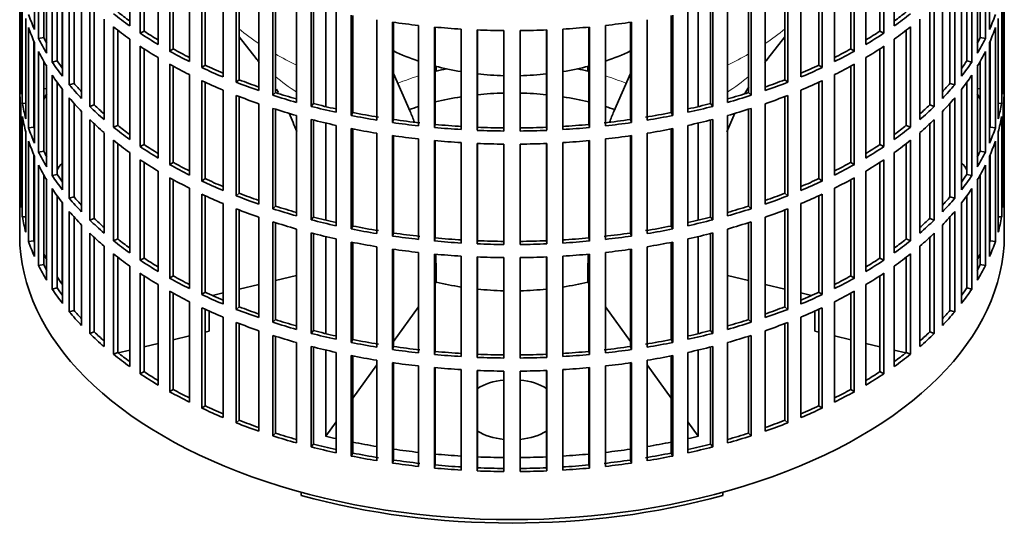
# Model space of a CAD drawing. Header units: millimetres. Extents: x 160 to 768, y -1620 to 1578.
# Tile 2 of 19: x 578 to 762, y -1605 to -1510. Entities that reach past the tile are written whole.
import ezdxf

# ---------------------------------------------------------------- set-up
doc = ezdxf.new("R2010")
doc.units = ezdxf.units.MM
for name, color, linetype in [('M5X8_UNI7687', 7, 'Continuous'), ('VSI134_FILTRO_A', 7, 'Continuous'), ('VSI134_GIUNTO_8×', 7, 'Continuous'), ('VSI134_SUPPORTO_', 7, 'Continuous')]:
    doc.layers.add(name, color=color, linetype=linetype)

# ---------------------------------------------------------------- blocks, each defined once
blk = doc.blocks.new('SE4')
at = {"layer": 'M5X8_UNI7687', "color": 7, "linetype": 'Continuous', "lineweight": 35}
for p, q in [((582.89, -1522.54), (582.34, -1522.44)), ((757.36, -1522.44), (756.81, -1522.54))]:
    blk.add_line(p, q, dxfattribs=at)
blk.add_arc((589.22, -1528.93), 10, 149.5344, 150.749, dxfattribs=at)
blk.add_ellipse((581.05, -1527.21), major_axis=(1.01, 4.83), ratio=0.279258, start_param=0.911533, end_param=0.977038, dxfattribs=at)
at = {"layer": 'VSI134_FILTRO_A', "color": 7, "linetype": 'Continuous', "lineweight": 35}
for p, q in [((577.85, -1385.84), (577.85, -1549.95)), ((761.85, -1549.95), (761.85, -1385.84)), ((598.41, -1491.97), (598.41, -1510.75)), ((741.29, -1491.97), (741.29, -1510.75)), ((580.6, -1492.64), (580.6, -1511.42)), ((600.36, -1493.31), (600.36, -1512.09)), ((601.09, -1493.8), (601.09, -1511.7)), ((738.61, -1493.8), (738.61, -1511.7)), ((739.34, -1493.31), (739.34, -1512.09)), ((759.09, -1492.64), (759.09, -1511.42)), ((581.39, -1494.33), (581.39, -1513.1)), ((603.73, -1495.44), (603.73, -1514.22)), ((735.97, -1495.44), (735.97, -1514.22)), ((758.31, -1494.33), (758.31, -1513.1)), ((582.34, -1496.13), (582.34, -1512.93)), ((582.89, -1497.08), (582.89, -1515.86)), ((605.88, -1496.68), (605.88, -1515.46)), ((606.55, -1497.05), (606.55, -1515.03)), ((733.15, -1497.05), (733.15, -1515.03)), ((733.82, -1496.68), (733.82, -1515.46)), ((756.81, -1497.08), (756.81, -1515.86)), ((757.36, -1496.13), (757.36, -1512.93)), ((583.93, -1498.72), (583.93, -1517.5)), ((609.56, -1498.63), (609.56, -1517.41)), ((730.14, -1498.63), (730.14, -1517.41)), ((755.77, -1498.72), (755.77, -1517.5)), ((584.85, -1500.06), (584.85, -1517.28)), ((585.84, -1501.39), (585.84, -1520.17)), ((611.88, -1499.75), (611.88, -1518.53)), ((612.49, -1500.04), (612.49, -1518.07)), ((727.21, -1500.04), (727.21, -1518.07)), ((727.82, -1499.75), (727.82, -1518.53)), ((753.86, -1501.39), (753.86, -1520.17)), ((754.85, -1500.06), (754.85, -1517.28)), ((577.86, -1501.84), (577.86, -1520.62)), ((587.12, -1502.97), (587.12, -1521.75)), ((615.85, -1501.51), (615.85, -1520.29)), ((618.33, -1502.51), (618.33, -1521.29)), ((618.87, -1502.72), (618.87, -1520.8)), ((720.83, -1502.72), (720.83, -1520.8)), ((721.37, -1502.51), (721.37, -1521.29)), ((723.85, -1501.51), (723.85, -1520.29)), ((752.58, -1502.97), (752.58, -1521.75)), ((761.84, -1501.84), (761.84, -1520.62)), ((578.08, -1504.72), (578.08, -1523.5)), ((588.01, -1504), (588.01, -1521.49)), ((622.55, -1504.06), (622.55, -1522.84)), ((625.17, -1504.94), (625.17, -1523.72)), ((625.63, -1505.08), (625.63, -1523.2)), ((714.07, -1505.08), (714.07, -1523.2)), ((714.53, -1504.94), (714.53, -1523.72)), ((717.15, -1504.06), (717.15, -1522.84)), ((751.69, -1504), (751.69, -1521.49)), ((761.62, -1504.72), (761.62, -1523.5)), ((578.34, -1506.46), (578.34, -1525.24)), ((589.43, -1505.53), (589.43, -1524.31)), ((629.6, -1506.27), (629.6, -1525.05)), ((710.1, -1506.27), (710.1, -1525.05)), ((750.27, -1505.53), (750.27, -1524.31)), ((761.36, -1506.46), (761.36, -1525.24)), ((590.94, -1507.05), (590.94, -1525.83)), ((591.79, -1507.84), (591.79, -1525.52)), ((632.35, -1507.01), (632.35, -1525.79)), ((632.73, -1507.11), (632.73, -1525.25)), ((636.97, -1508.11), (636.97, -1526.89)), ((639.81, -1508.71), (639.81, -1527.49)), ((640.11, -1508.77), (640.11, -1526.94)), ((699.59, -1508.77), (699.59, -1526.94)), ((699.89, -1508.71), (699.89, -1527.49)), ((702.73, -1508.11), (702.73, -1526.89)), ((706.97, -1507.11), (706.97, -1525.25)), ((707.35, -1507.01), (707.35, -1525.79)), ((747.91, -1507.84), (747.91, -1525.52)), ((748.76, -1507.05), (748.76, -1525.83)), ((579, -1509.33), (579, -1528.11)), ((593.63, -1509.48), (593.63, -1528.26)), ((644.58, -1509.58), (644.58, -1528.36)), ((647.5, -1510.03), (647.5, -1528.81)), ((647.72, -1510.06), (647.72, -1528.25)), ((691.98, -1510.06), (691.98, -1528.25)), ((692.2, -1510.03), (692.2, -1528.81)), ((695.12, -1509.58), (695.12, -1528.36)), ((746.07, -1509.48), (746.07, -1528.26)), ((760.7, -1509.33), (760.7, -1528.11)), ((579.52, -1511.05), (579.52, -1529.83)), ((595.37, -1510.91), (595.37, -1529.69)), ((596.16, -1511.54), (596.16, -1529.34)), ((601.09, -1511.7), (600.36, -1512.09)), ((652.39, -1510.66), (652.39, -1529.44)), ((655.37, -1510.96), (655.37, -1529.74)), ((655.5, -1510.97), (655.5, -1529.17)), ((660.32, -1511.34), (660.32, -1530.12)), ((663.34, -1511.49), (663.34, -1530.27)), ((663.38, -1511.49), (663.38, -1529.69)), ((668.34, -1511.62), (668.34, -1530.4)), ((671.36, -1511.62), (671.36, -1530.4)), ((676.32, -1511.49), (676.32, -1529.69)), ((676.36, -1511.49), (676.36, -1530.27)), ((679.38, -1511.34), (679.38, -1530.12)), ((684.2, -1510.97), (684.2, -1529.17)), ((684.33, -1510.96), (684.33, -1529.74)), ((687.31, -1510.66), (687.31, -1529.44)), ((738.61, -1511.7), (739.34, -1512.09)), ((743.54, -1511.54), (743.54, -1529.34)), ((744.33, -1510.91), (744.33, -1529.69)), ((760.18, -1511.05), (760.18, -1529.83)), ((580.5, -1513.62), (580.5, -1529.7)), ((580.6, -1513.87), (580.6, -1532.65)), ((582.34, -1512.93), (581.39, -1513.1)), ((598.41, -1513.2), (598.41, -1531.98)), ((741.29, -1513.2), (741.29, -1531.98)), ((757.36, -1512.93), (758.31, -1513.1)), ((759.09, -1513.87), (759.09, -1532.65)), ((759.2, -1513.62), (759.2, -1529.7)), ((581.39, -1515.55), (581.39, -1534.33)), ((600.36, -1514.54), (600.36, -1533.32)), ((601.09, -1515.03), (601.09, -1532.93)), ((606.55, -1515.03), (605.88, -1515.46)), ((733.15, -1515.03), (733.82, -1515.46)), ((738.61, -1515.03), (738.61, -1532.93)), ((739.34, -1514.54), (739.34, -1533.32)), ((758.31, -1515.55), (758.31, -1534.33)), ((582.34, -1517.36), (582.34, -1534.16)), ((584.85, -1517.28), (583.93, -1517.5)), ((603.73, -1516.67), (603.73, -1535.45)), ((605.88, -1517.91), (605.88, -1536.69)), ((733.82, -1517.91), (733.82, -1536.69)), ((735.97, -1516.67), (735.97, -1535.45)), ((754.85, -1517.28), (755.77, -1517.5)), ((757.36, -1517.36), (757.36, -1534.16)), ((582.89, -1518.31), (582.89, -1537.09)), ((606.55, -1518.28), (606.55, -1536.26)), ((612.49, -1518.07), (611.88, -1518.53)), ((727.21, -1518.07), (727.82, -1518.53)), ((733.15, -1518.28), (733.15, -1536.26)), ((756.81, -1518.31), (756.81, -1537.09)), ((578.08, -1520.61), (577.86, -1520.62)), ((583.93, -1519.95), (583.93, -1538.73)), ((584.85, -1521.29), (584.85, -1538.51)), ((588.01, -1521.49), (587.12, -1521.75)), ((609.56, -1519.86), (609.56, -1538.64)), ((611.88, -1520.98), (611.88, -1539.76)), ((612.49, -1521.26), (612.49, -1539.3)), ((618.87, -1520.8), (618.33, -1521.29)), ((720.83, -1520.8), (721.37, -1521.29)), ((727.21, -1521.26), (727.21, -1539.3)), ((727.82, -1520.98), (727.82, -1539.76)), ((730.14, -1519.86), (730.14, -1538.64)), ((751.69, -1521.49), (752.58, -1521.75)), ((754.85, -1521.29), (754.85, -1538.51)), ((755.77, -1519.95), (755.77, -1538.73)), ((761.62, -1520.61), (761.84, -1520.62)), ((577.86, -1523.07), (577.86, -1541.85)), ((585.84, -1522.62), (585.84, -1541.4)), ((615.85, -1522.74), (615.85, -1541.52)), ((625.63, -1523.2), (625.17, -1523.72)), ((714.07, -1523.2), (714.53, -1523.72)), ((723.85, -1522.74), (723.85, -1541.52)), ((753.86, -1522.62), (753.86, -1541.4)), ((761.84, -1523.07), (761.84, -1541.85)), ((579, -1525.19), (578.34, -1525.24)), ((587.12, -1524.2), (587.12, -1542.98)), ((588.01, -1525.23), (588.01, -1542.71)), ((618.33, -1523.74), (618.33, -1542.52)), ((618.87, -1523.95), (618.87, -1542.03)), ((622.55, -1525.29), (622.55, -1544.07)), ((632.73, -1525.25), (632.35, -1525.79)), ((706.97, -1525.25), (707.35, -1525.79)), ((717.15, -1525.29), (717.15, -1544.07)), ((720.83, -1523.95), (720.83, -1542.03)), ((721.37, -1523.74), (721.37, -1542.52)), ((751.69, -1525.23), (751.69, -1542.71)), ((752.58, -1524.2), (752.58, -1542.98)), ((760.7, -1525.19), (761.36, -1525.24)), ((578.08, -1525.95), (578.08, -1544.73)), ((589.43, -1526.76), (589.43, -1545.54)), ((591.79, -1525.52), (590.94, -1525.83)), ((625.17, -1526.17), (625.17, -1544.95)), ((625.63, -1526.31), (625.63, -1544.43)), ((640.11, -1526.94), (639.81, -1527.49)), ((699.59, -1526.94), (699.89, -1527.49)), ((714.07, -1526.31), (714.07, -1544.43)), ((714.53, -1526.17), (714.53, -1544.95)), ((747.91, -1525.52), (748.76, -1525.83)), ((750.27, -1526.76), (750.27, -1545.54)), ((761.62, -1525.95), (761.62, -1544.73)), ((578.34, -1527.69), (578.34, -1546.47)), ((590.94, -1528.28), (590.94, -1547.06)), ((629.6, -1527.5), (629.6, -1546.28)), ((632.35, -1528.24), (632.35, -1547.02)), ((632.73, -1528.34), (632.73, -1546.48)), ((647.72, -1528.25), (647.5, -1528.81)), ((691.98, -1528.25), (692.2, -1528.81)), ((706.97, -1528.34), (706.97, -1546.48)), ((707.35, -1528.24), (707.35, -1547.02)), ((710.1, -1527.5), (710.1, -1546.28)), ((748.76, -1528.28), (748.76, -1547.06)), ((761.36, -1527.69), (761.36, -1546.47)), ((579, -1530.55), (579, -1549.33)), ((580.5, -1529.7), (579.52, -1529.83)), ((591.79, -1529.07), (591.79, -1546.74)), ((593.63, -1530.71), (593.63, -1549.49)), ((596.16, -1529.34), (595.37, -1529.69)), ((636.97, -1529.34), (636.97, -1548.12)), ((639.81, -1529.94), (639.81, -1548.72)), ((640.11, -1530), (640.11, -1548.17)), ((644.58, -1530.81), (644.58, -1549.59)), ((655.5, -1529.17), (655.37, -1529.74)), ((663.38, -1529.69), (663.34, -1530.27)), ((676.32, -1529.69), (676.36, -1530.27)), ((684.2, -1529.17), (684.33, -1529.74)), ((695.12, -1530.81), (695.12, -1549.59)), ((699.59, -1530), (699.59, -1548.17)), ((699.89, -1529.94), (699.89, -1548.72)), ((702.73, -1529.34), (702.73, -1548.12)), ((743.54, -1529.34), (744.33, -1529.69)), ((746.07, -1530.71), (746.07, -1549.49)), ((747.91, -1529.07), (747.91, -1546.74)), ((759.2, -1529.7), (760.18, -1529.83)), ((760.7, -1530.55), (760.7, -1549.33)), ((579.52, -1532.28), (579.52, -1551.06)), ((595.37, -1532.14), (595.37, -1550.92)), ((647.5, -1531.26), (647.5, -1550.04)), ((647.72, -1531.29), (647.72, -1549.48)), ((652.39, -1531.89), (652.39, -1550.67)), ((655.37, -1532.19), (655.37, -1550.97)), ((655.5, -1532.2), (655.5, -1550.4)), ((660.32, -1532.57), (660.32, -1551.35)), ((663.34, -1532.72), (663.34, -1551.5)), ((676.36, -1532.72), (676.36, -1551.5)), ((679.38, -1532.57), (679.38, -1551.35)), ((684.2, -1532.2), (684.2, -1550.4)), ((684.33, -1532.19), (684.33, -1550.97)), ((687.31, -1531.89), (687.31, -1550.67)), ((691.98, -1531.29), (691.98, -1549.48)), ((692.2, -1531.26), (692.2, -1550.04)), ((744.33, -1532.14), (744.33, -1550.92)), ((760.18, -1532.28), (760.18, -1551.06)), ((582.34, -1534.16), (581.39, -1534.33)), ((596.16, -1532.76), (596.16, -1550.57)), ((598.41, -1534.43), (598.41, -1553.21)), ((601.09, -1532.93), (600.36, -1533.32)), ((663.38, -1532.72), (663.38, -1550.92)), ((668.34, -1532.84), (668.34, -1551.62)), ((671.36, -1532.84), (671.36, -1551.62)), ((676.32, -1532.72), (676.32, -1550.92)), ((738.61, -1532.93), (739.34, -1533.32)), ((741.29, -1534.43), (741.29, -1553.21)), ((743.54, -1532.76), (743.54, -1550.57)), ((757.36, -1534.16), (758.31, -1534.33)), ((580.5, -1534.85), (580.5, -1550.93)), ((580.6, -1535.09), (580.6, -1553.87)), ((600.36, -1535.77), (600.36, -1554.55)), ((601.09, -1536.26), (601.09, -1554.16)), ((606.55, -1536.26), (605.88, -1536.69)), ((733.15, -1536.26), (733.82, -1536.69)), ((738.61, -1536.26), (738.61, -1554.16)), ((739.34, -1535.77), (739.34, -1554.55)), ((759.09, -1535.09), (759.09, -1553.87)), ((759.2, -1534.85), (759.2, -1550.93)), ((581.39, -1536.78), (581.39, -1555.56)), ((603.73, -1537.9), (603.73, -1556.68)), ((735.97, -1537.9), (735.97, -1556.68)), ((758.31, -1536.78), (758.31, -1555.56)), ((582.34, -1538.59), (582.34, -1555.39)), ((582.89, -1539.54), (582.89, -1558.32)), ((584.85, -1538.51), (583.93, -1538.73)), ((605.88, -1539.14), (605.88, -1557.92)), ((606.55, -1539.51), (606.55, -1557.49)), ((612.49, -1539.3), (611.88, -1539.76)), ((727.21, -1539.3), (727.82, -1539.76)), ((733.15, -1539.51), (733.15, -1557.49)), ((733.82, -1539.14), (733.82, -1557.92)), ((754.85, -1538.51), (755.77, -1538.73)), ((756.81, -1539.54), (756.81, -1558.32)), ((757.36, -1538.59), (757.36, -1555.39)), ((578.08, -1541.84), (577.86, -1541.85)), ((583.93, -1541.18), (583.93, -1559.96)), ((609.56, -1541.09), (609.56, -1559.87)), ((730.14, -1541.09), (730.14, -1559.87)), ((755.77, -1541.18), (755.77, -1559.96)), ((761.62, -1541.84), (761.84, -1541.85)), ((584.85, -1542.52), (584.85, -1559.74)), ((588.01, -1542.71), (587.12, -1542.98)), ((611.88, -1542.21), (611.88, -1560.99)), ((612.49, -1542.49), (612.49, -1560.53)), ((618.87, -1542.03), (618.33, -1542.52)), ((720.83, -1542.03), (721.37, -1542.52)), ((727.21, -1542.49), (727.21, -1560.53)), ((727.82, -1542.21), (727.82, -1560.99)), ((751.69, -1542.71), (752.58, -1542.98)), ((754.85, -1542.52), (754.85, -1559.74)), ((585.84, -1543.85), (585.84, -1562.63)), ((587.12, -1545.43), (587.12, -1564.21)), ((615.85, -1543.97), (615.85, -1562.75)), ((618.33, -1544.97), (618.33, -1563.75)), ((618.87, -1545.18), (618.87, -1563.26)), ((625.63, -1544.43), (625.17, -1544.95)), ((714.07, -1544.43), (714.53, -1544.95)), ((720.83, -1545.18), (720.83, -1563.26)), ((721.37, -1544.97), (721.37, -1563.75)), ((723.85, -1543.97), (723.85, -1562.75)), ((752.58, -1545.43), (752.58, -1564.21)), ((753.86, -1543.85), (753.86, -1562.63)), ((579, -1546.42), (578.34, -1546.47)), ((588.01, -1546.46), (588.01, -1563.94)), ((591.79, -1546.74), (590.94, -1547.06)), ((622.55, -1546.52), (622.55, -1565.3)), ((625.17, -1547.4), (625.17, -1566.17)), ((632.73, -1546.48), (632.35, -1547.02)), ((706.97, -1546.48), (707.35, -1547.02)), ((714.53, -1547.4), (714.53, -1566.17)), ((717.15, -1546.52), (717.15, -1565.3)), ((747.91, -1546.74), (748.76, -1547.06)), ((751.69, -1546.46), (751.69, -1563.94)), ((760.7, -1546.42), (761.36, -1546.47)), ((589.43, -1547.99), (589.43, -1566.77)), ((625.63, -1547.54), (625.63, -1565.66)), ((629.6, -1548.73), (629.6, -1567.51)), ((640.11, -1548.17), (639.81, -1548.72)), ((699.59, -1548.17), (699.89, -1548.72)), ((710.1, -1548.73), (710.1, -1567.51)), ((714.07, -1547.54), (714.07, -1565.66)), ((750.27, -1547.99), (750.27, -1566.77)), ((580.5, -1550.93), (579.52, -1551.06)), ((590.94, -1549.5), (590.94, -1568.28)), ((591.79, -1550.3), (591.79, -1567.97)), ((596.16, -1550.57), (595.37, -1550.92)), ((632.35, -1549.47), (632.35, -1568.25)), ((632.73, -1549.56), (632.73, -1567.71)), ((636.97, -1550.57), (636.97, -1569.35)), ((647.72, -1549.48), (647.5, -1550.04)), ((655.5, -1550.4), (655.37, -1550.97)), ((663.38, -1550.92), (663.34, -1551.5)), ((676.32, -1550.92), (676.36, -1551.5)), ((684.2, -1550.4), (684.33, -1550.97)), ((691.98, -1549.48), (692.2, -1550.04)), ((702.73, -1550.57), (702.73, -1569.35)), ((706.97, -1549.56), (706.97, -1567.71)), ((707.35, -1549.47), (707.35, -1568.25)), ((743.54, -1550.57), (744.33, -1550.92)), ((747.91, -1550.3), (747.91, -1567.97)), ((748.76, -1549.5), (748.76, -1568.28)), ((759.2, -1550.93), (760.18, -1551.06)), ((593.63, -1551.94), (593.63, -1570.72)), ((639.81, -1551.17), (639.81, -1569.95)), ((640.11, -1551.23), (640.11, -1569.4)), ((644.58, -1552.04), (644.58, -1570.82)), ((647.5, -1552.49), (647.5, -1571.27)), ((647.72, -1552.52), (647.72, -1570.71)), ((691.98, -1552.52), (691.98, -1570.71)), ((692.2, -1552.49), (692.2, -1571.27)), ((695.12, -1552.04), (695.12, -1570.82)), ((699.59, -1551.23), (699.59, -1569.4)), ((699.89, -1551.17), (699.89, -1569.95)), ((746.07, -1551.94), (746.07, -1570.72)), ((595.37, -1553.37), (595.37, -1572.15)), ((596.16, -1553.99), (596.16, -1571.8)), ((601.09, -1554.16), (600.36, -1554.55)), ((652.39, -1553.11), (652.39, -1571.89)), ((655.37, -1553.42), (655.37, -1572.2)), ((655.5, -1553.43), (655.5, -1571.63)), ((660.32, -1553.8), (660.32, -1572.57)), ((663.34, -1553.95), (663.34, -1572.73)), ((663.38, -1553.95), (663.38, -1572.15)), ((668.34, -1554.07), (668.34, -1572.85)), ((671.36, -1554.07), (671.36, -1572.85)), ((676.32, -1553.95), (676.32, -1572.15)), ((676.36, -1553.95), (676.36, -1572.73)), ((679.38, -1553.8), (679.38, -1572.57)), ((684.2, -1553.43), (684.2, -1571.63)), ((684.33, -1553.42), (684.33, -1572.2)), ((687.31, -1553.11), (687.31, -1571.89)), ((738.61, -1554.16), (739.34, -1554.55)), ((743.54, -1553.99), (743.54, -1571.8)), ((744.33, -1553.37), (744.33, -1572.15)), ((582.34, -1555.39), (581.39, -1555.56)), ((598.41, -1555.66), (598.41, -1574.44)), ((741.29, -1555.66), (741.29, -1574.44)), ((757.36, -1555.39), (758.31, -1555.56)), ((600.36, -1557), (600.36, -1575.78)), ((601.09, -1557.49), (601.09, -1575.39)), ((606.55, -1557.49), (605.88, -1557.92)), ((733.15, -1557.49), (733.82, -1557.92)), ((738.61, -1557.49), (738.61, -1575.39)), ((739.34, -1557), (739.34, -1575.78)), ((584.85, -1559.74), (583.93, -1559.96)), ((603.73, -1559.13), (603.73, -1577.91)), ((735.97, -1559.13), (735.97, -1577.91)), ((754.85, -1559.74), (755.77, -1559.96)), ((605.88, -1560.37), (605.88, -1579.14)), ((606.55, -1560.74), (606.55, -1578.72)), ((612.49, -1560.53), (611.88, -1560.99)), ((727.21, -1560.53), (727.82, -1560.99)), ((733.15, -1560.74), (733.15, -1578.72)), ((733.82, -1560.37), (733.82, -1579.14)), ((588.01, -1563.94), (587.12, -1564.21)), ((609.56, -1562.32), (609.56, -1581.09)), ((611.88, -1563.44), (611.88, -1582.22)), ((612.49, -1563.72), (612.49, -1581.76)), ((618.87, -1563.26), (618.33, -1563.75)), ((720.83, -1563.26), (721.37, -1563.75)), ((727.21, -1563.72), (727.21, -1581.76)), ((727.82, -1563.44), (727.82, -1582.22)), ((730.14, -1562.32), (730.14, -1581.09)), ((751.69, -1563.94), (752.58, -1564.21)), ((615.85, -1565.2), (615.85, -1583.98)), ((625.63, -1565.66), (625.17, -1566.17)), ((714.07, -1565.66), (714.53, -1566.17)), ((723.85, -1565.2), (723.85, -1583.98)), ((618.33, -1566.2), (618.33, -1584.98)), ((618.87, -1566.41), (618.87, -1584.49)), ((720.83, -1566.41), (720.83, -1584.49)), ((721.37, -1566.2), (721.37, -1584.98)), ((591.79, -1567.97), (590.94, -1568.28)), ((622.55, -1567.75), (622.55, -1586.53)), ((625.17, -1568.62), (625.17, -1587.4)), ((625.63, -1568.77), (625.63, -1586.89)), ((632.73, -1567.71), (632.35, -1568.25)), ((640.11, -1569.4), (639.81, -1569.95)), ((699.59, -1569.4), (699.89, -1569.95)), ((706.97, -1567.71), (707.35, -1568.25)), ((714.07, -1568.77), (714.07, -1586.89)), ((714.53, -1568.62), (714.53, -1587.4)), ((717.15, -1567.75), (717.15, -1586.53)), ((747.91, -1567.97), (748.76, -1568.28)), ((629.6, -1569.96), (629.6, -1588.74)), ((632.35, -1570.7), (632.35, -1589.48)), ((632.73, -1570.79), (632.73, -1588.94)), ((647.72, -1570.71), (647.5, -1571.27)), ((691.98, -1570.71), (692.2, -1571.27)), ((706.97, -1570.79), (706.97, -1588.94)), ((707.35, -1570.7), (707.35, -1589.48)), ((710.1, -1569.96), (710.1, -1588.74)), ((596.16, -1571.8), (595.37, -1572.15)), ((636.97, -1571.8), (636.97, -1590.58)), ((639.81, -1572.4), (639.81, -1591.18)), ((640.11, -1572.46), (640.11, -1590.63)), ((655.5, -1571.63), (655.37, -1572.2)), ((663.38, -1572.15), (663.34, -1572.73)), ((676.32, -1572.15), (676.36, -1572.73)), ((684.2, -1571.63), (684.33, -1572.2)), ((699.59, -1572.46), (699.59, -1590.63)), ((699.89, -1572.4), (699.89, -1591.18)), ((702.73, -1571.8), (702.73, -1590.58)), ((743.54, -1571.8), (744.33, -1572.15)), ((644.58, -1573.27), (644.58, -1592.05)), ((647.5, -1573.72), (647.5, -1592.5)), ((647.72, -1573.75), (647.72, -1591.93)), ((652.39, -1574.34), (652.39, -1593.12)), ((655.37, -1574.65), (655.37, -1593.43)), ((655.5, -1574.66), (655.5, -1592.85)), ((660.32, -1575.02), (660.32, -1593.8)), ((679.38, -1575.02), (679.38, -1593.8)), ((684.2, -1574.66), (684.2, -1592.85)), ((684.33, -1574.65), (684.33, -1593.43)), ((687.31, -1574.34), (687.31, -1593.12)), ((691.98, -1573.75), (691.98, -1591.93)), ((692.2, -1573.72), (692.2, -1592.5)), ((695.12, -1573.27), (695.12, -1592.05)), ((601.09, -1575.39), (600.36, -1575.78)), ((663.34, -1575.18), (663.34, -1593.96)), ((663.38, -1575.18), (663.38, -1593.38)), ((668.34, -1575.3), (668.34, -1594.08)), ((671.36, -1575.3), (671.36, -1594.08)), ((676.32, -1575.18), (676.32, -1593.38)), ((676.36, -1575.18), (676.36, -1593.96)), ((738.61, -1575.39), (739.34, -1575.78)), ((606.55, -1578.72), (605.88, -1579.14)), ((733.15, -1578.72), (733.82, -1579.14)), ((612.49, -1581.76), (611.88, -1582.22)), ((727.21, -1581.76), (727.82, -1582.22)), ((618.87, -1584.49), (618.33, -1584.98)), ((720.83, -1584.49), (721.37, -1584.98)), ((625.63, -1586.89), (625.17, -1587.4)), ((714.07, -1586.89), (714.53, -1587.4)), ((632.73, -1588.94), (632.35, -1589.48)), ((706.97, -1588.94), (707.35, -1589.48)), ((640.11, -1590.63), (639.81, -1591.18)), ((699.59, -1590.63), (699.89, -1591.18)), ((647.72, -1591.93), (647.5, -1592.5)), ((655.5, -1592.85), (655.37, -1593.43)), ((663.38, -1593.38), (663.34, -1593.96)), ((676.32, -1593.38), (676.36, -1593.96)), ((684.2, -1592.85), (684.33, -1593.43)), ((691.98, -1591.93), (692.2, -1592.5))]:
    blk.add_line(p, q, dxfattribs=at)
for centre, major_axis, start_param, end_param in [((669.85, -1498.51), (-92, 0), 0.190989, 0.245343), ((669.85, -1477.29), (-92, 0), 0.627321, 0.681676), ((669.85, -1477.29), (-91, 0), 0.627022, 0.668018), ((669.85, -1477.29), (91, 0), -0.668018, -0.627022), ((669.85, -1477.29), (92, 0), -0.681676, -0.627321), ((669.85, -1498.51), (92, 0), -0.245343, -0.190989), ((669.85, -1458.51), (-92, 0), 1.325453, 1.379807), ((669.85, -1458.51), (92, 0), -1.379807, -1.325453), ((669.85, -1500.96), (-92, 0), 0.190989, 0.245343), ((669.85, -1479.74), (-92, 0), 0.627321, 0.681676), ((669.85, -1477.29), (-92, 0), 0.714588, 0.768942), ((669.85, -1477.29), (-91, 0), 0.714289, 0.757518), ((669.85, -1458.51), (-92, 0), 1.412719, 1.467074), ((669.85, -1458.51), (-92, 0), 1.499986, 1.55434), ((669.85, -1458.51), (92, 0), 4.728845, 4.783199), ((669.85, -1458.51), (92, 0), -1.467074, -1.412719), ((669.85, -1477.29), (91, 0), -0.757518, -0.714289), ((669.85, -1477.29), (92, 0), -0.768942, -0.714588), ((669.85, -1479.74), (92, 0), -0.681676, -0.627321), ((669.85, -1500.96), (92, 0), -0.245343, -0.190989), ((669.85, -1498.51), (-92, 0), 0.278255, 0.33261), ((669.85, -1498.51), (-91, 0), 0.277957, 0.299174), ((669.85, -1498.51), (91, 0), -0.299174, -0.277957), ((669.85, -1498.51), (92, 0), -0.33261, -0.278255), ((669.85, -1500.96), (-92, 0), 0.278255, 0.33261), ((669.85, -1479.74), (-92, 0), 0.714588, 0.768942), ((669.85, -1477.29), (-92, 0), 0.801854, 0.856209), ((669.85, -1477.29), (-91, 0), 0.801555, 0.846635), ((669.85, -1477.29), (91, 0), -0.846635, -0.801555), ((669.85, -1477.29), (92, 0), -0.856209, -0.801854), ((669.85, -1479.74), (92, 0), -0.768942, -0.714588), ((669.85, -1500.96), (92, 0), -0.33261, -0.278255), ((669.85, -1498.51), (-92, 0), 0.365522, 0.419876), ((669.85, -1498.51), (-91, 0), 0.365223, 0.394539), ((669.85, -1479.74), (-92, 0), 0.801854, 0.856209), ((669.85, -1479.74), (92, 0), -0.856209, -0.801854), ((669.85, -1498.51), (92, 0), -0.419876, -0.365522), ((669.85, -1498.51), (91, 0), -0.392699, -0.365223), ((669.85, -1477.29), (-92, 0), 0.889121, 0.943475), ((669.85, -1477.29), (-91, 0), 0.888822, 0.935485), ((669.85, -1477.29), (91, 0), -0.935485, -0.888822), ((669.85, -1477.29), (92, 0), -0.943475, -0.889121), ((669.85, -1519.74), (-92, 0), 0.016456, 0.07081), ((669.85, -1500.96), (-92, 0), 0.365522, 0.419876), ((669.85, -1498.51), (-91, 0), 0.45249, 0.486998), ((669.85, -1479.74), (-92, 0), 0.889121, 0.943475), ((669.85, -1477.29), (-92, 0), 0.976387, 1.030742), ((669.85, -1477.29), (-91, 0), 0.976088, 1.024141), ((669.85, -1477.29), (91, 0), -1.024141, -0.976088), ((669.85, -1477.29), (92, 0), -1.030742, -0.976387), ((669.85, -1479.74), (92, 0), -0.943475, -0.889121), ((669.85, -1498.51), (91, 0), -0.486998, -0.45249), ((669.85, -1500.96), (92, 0), -0.419876, -0.365522), ((669.85, -1519.74), (92, 0), 6.212375, 6.266729), ((669.85, -1522.19), (-92, 0), 0.016456, 0.07081), ((669.85, -1498.51), (-92, 0), 0.452788, 0.507143), ((669.85, -1477.29), (-91, 0), 1.063355, 1.112655), ((669.85, -1477.29), (91, 0), -1.112655, -1.063355), ((669.85, -1498.51), (92, 0), -0.507143, -0.452788), ((669.85, -1522.19), (92, 0), 6.212375, 6.266729), ((669.85, -1519.74), (-92, 0), 0.103722, 0.158077), ((669.85, -1500.96), (-92, 0), 0.452788, 0.507143), ((669.85, -1479.74), (-92, 0), 0.976387, 1.030742), ((669.85, -1477.29), (-92, 0), 1.063654, 1.118008), ((669.85, -1477.29), (-91, 0), 1.150621, 1.201065), ((669.85, -1477.29), (91, 0), -1.201065, -1.150621), ((669.85, -1477.29), (92, 0), -1.118008, -1.063654), ((669.85, -1479.74), (92, 0), -1.030742, -0.976387), ((669.85, -1500.96), (92, 0), -0.507143, -0.452788), ((669.85, -1519.74), (92, 0), -0.158077, -0.103722), ((669.85, -1498.51), (-92, 0), 0.540055, 0.594409), ((669.85, -1498.51), (-91, 0), 0.539756, 0.577951), ((669.85, -1479.74), (-92, 0), 1.063654, 1.118008), ((669.85, -1477.29), (-92, 0), 1.15092, 1.205275), ((669.85, -1477.29), (-91, 0), 1.237888, 1.29284), ((669.85, -1477.29), (91, 0), -1.29284, -1.237888), ((669.85, -1477.29), (92, 0), -1.205275, -1.15092), ((669.85, -1479.74), (92, 0), -1.118008, -1.063654), ((669.85, -1498.51), (91, 0), -0.577951, -0.539756), ((669.85, -1498.51), (92, 0), -0.594409, -0.540055), ((669.85, -1522.19), (-92, 0), 0.103722, 0.158077), ((669.85, -1540.97), (-92, 0), -0.245343, -0.240575), ((669.85, -1500.96), (-92, 0), 0.540055, 0.594409), ((669.85, -1479.74), (-92, 0), 1.15092, 1.205275), ((669.85, -1477.29), (-92, 0), 1.238186, 1.292541), ((669.85, -1477.29), (-92, 0), 1.325453, 1.379807), ((669.85, -1477.29), (-91, 0), 1.325154, 1.380106), ((669.85, -1477.29), (91, 0), -1.380106, -1.325154), ((669.85, -1477.29), (92, 0), -1.379807, -1.325453), ((669.85, -1477.29), (92, 0), -1.292541, -1.238186), ((669.85, -1479.74), (92, 0), -1.205275, -1.15092), ((669.85, -1500.96), (92, 0), -0.594409, -0.540055), ((669.85, -1522.19), (92, 0), -0.158077, -0.103722), ((669.85, -1519.74), (-92, 0), 0.190989, 0.245343), ((669.85, -1519.74), (-91, 0), 0.19069, 0.196715), ((669.85, -1498.51), (-92, 0), 0.627321, 0.681676), ((669.85, -1498.51), (-91, 0), 0.627022, 0.668018), ((669.85, -1479.74), (-92, 0), 1.238186, 1.292541), ((669.85, -1477.29), (-92, 0), 1.412719, 1.467074), ((669.85, -1477.29), (-91, 0), 1.412421, 1.467373), ((669.85, -1477.29), (-92, 0), 1.499986, 1.55434), ((669.85, -1477.29), (-91, 0), 1.499687, 1.554639), ((669.85, -1477.29), (91, 0), 4.728546, 4.783498), ((669.85, -1477.29), (92, 0), 4.728845, 4.783199), ((669.85, -1477.29), (91, 0), -1.467373, -1.412421), ((669.85, -1477.29), (92, 0), -1.467074, -1.412719), ((669.85, -1479.74), (92, 0), -1.292541, -1.238186), ((669.85, -1498.51), (91, 0), -0.668018, -0.627022), ((669.85, -1498.51), (92, 0), -0.681676, -0.627321), ((669.85, -1519.74), (92, 0), -0.245343, -0.190989), ((669.85, -1522.19), (-92, 0), 0.190989, 0.245343), ((669.85, -1500.96), (-92, 0), 0.627321, 0.681676), ((669.85, -1479.74), (-92, 0), 1.325453, 1.379807), ((669.85, -1479.74), (-92, 0), 1.412719, 1.467074), ((669.85, -1479.74), (-92, 0), 1.499986, 1.55434), ((669.85, -1479.74), (92, 0), 4.728845, 4.783199), ((669.85, -1479.74), (92, 0), -1.467074, -1.412719), ((669.85, -1479.74), (92, 0), -1.379807, -1.325453), ((669.85, -1500.96), (92, 0), -0.681676, -0.627321), ((669.85, -1522.19), (92, 0), -0.245343, -0.190989), ((669.85, -1519.74), (-92, 0), 0.278255, 0.33261), ((669.85, -1519.74), (-91, 0), 0.277957, 0.299174), ((669.85, -1498.51), (-92, 0), 0.714588, 0.768942), ((669.85, -1498.51), (-91, 0), 0.714289, 0.757518), ((669.85, -1498.51), (91, 0), -0.757518, -0.714289), ((669.85, -1498.51), (92, 0), -0.768942, -0.714588), ((669.85, -1519.74), (91, 0), -0.299174, -0.277957), ((669.85, -1519.74), (92, 0), -0.33261, -0.278255), ((669.85, -1500.96), (-92, 0), 0.714588, 0.768942), ((669.85, -1498.51), (-91, 0), 0.801555, 0.846635), ((669.85, -1498.51), (91, 0), -0.846635, -0.801555), ((669.85, -1500.96), (92, 0), -0.768942, -0.714588), ((669.85, -1522.19), (-92, 0), 0.278255, 0.33261), ((669.85, -1498.51), (-92, 0), 0.801854, 0.856209), ((669.85, -1498.51), (92, 0), -0.856209, -0.801854), ((669.85, -1522.19), (92, 0), -0.33261, -0.278255), ((669.85, -1519.74), (-92, 0), 0.365522, 0.419876), ((669.85, -1519.74), (-91, 0), 0.365223, 0.394539), ((669.85, -1500.96), (-92, 0), 0.801854, 0.856209), ((669.85, -1498.51), (-92, 0), 0.889121, 0.943475), ((669.85, -1498.51), (-91, 0), 0.888822, 0.935485), ((669.85, -1498.51), (91, 0), -0.935485, -0.888822), ((669.85, -1498.51), (92, 0), -0.943475, -0.889121), ((669.85, -1500.96), (92, 0), -0.856209, -0.801854), ((669.85, -1519.74), (91, 0), -0.394539, -0.365223), ((669.85, -1519.74), (92, 0), -0.419876, -0.365522), ((669.85, -1540.97), (-92, 0), 0.016456, 0.07081), ((669.85, -1522.19), (-92, 0), 0.365522, 0.419876), ((669.85, -1522.19), (92, 0), -0.419876, -0.365522), ((669.85, -1540.97), (92, 0), 6.212375, 6.266729), ((669.85, -1519.74), (-92, 0), 0.452788, 0.507143), ((669.85, -1519.74), (-91, 0), 0.45249, 0.486998), ((669.85, -1500.96), (-92, 0), 0.889121, 0.943475), ((669.85, -1498.51), (-92, 0), 0.976387, 1.030742), ((669.85, -1498.51), (-91, 0), 0.976088, 1.024141), ((669.85, -1498.51), (91, 0), -1.024141, -0.976088), ((669.85, -1498.51), (92, 0), -1.030742, -0.976387), ((669.85, -1500.96), (92, 0), -0.943475, -0.889121), ((669.85, -1519.74), (91, 0), -0.486998, -0.45249), ((669.85, -1519.74), (92, 0), -0.507143, -0.452788), ((669.85, -1522.19), (-92, 0), 0.452788, 0.507143), ((669.85, -1500.96), (-92, 0), 0.976387, 1.030742), ((669.85, -1498.51), (-92, 0), 1.063654, 1.118008), ((669.85, -1498.51), (-91, 0), 1.063355, 1.112655), ((669.85, -1498.51), (91, 0), -1.112655, -1.063355), ((669.85, -1498.51), (92, 0), -1.118008, -1.063654), ((669.85, -1500.96), (92, 0), -1.030742, -0.976387), ((669.85, -1522.19), (92, 0), -0.507143, -0.452788), ((669.85, -1540.97), (-92, 0), 0.103722, 0.158077), ((669.85, -1519.74), (-92, 0), 0.540055, 0.594409), ((669.85, -1519.74), (-91, 0), 0.539756, 0.577951), ((669.85, -1500.96), (-92, 0), 1.063654, 1.118008), ((669.85, -1498.51), (-92, 0), 1.15092, 1.205275), ((669.85, -1498.51), (-91, 0), 1.150621, 1.201065), ((669.85, -1498.51), (91, 0), -1.201065, -1.150621), ((669.85, -1498.51), (92, 0), -1.205275, -1.15092), ((669.85, -1500.96), (92, 0), -1.118008, -1.063654), ((669.85, -1519.74), (91, 0), -0.577951, -0.539756), ((669.85, -1519.74), (92, 0), -0.594409, -0.540055), ((669.85, -1540.97), (92, 0), -0.158077, -0.103722), ((669.85, -1498.51), (-92, 0), 1.238186, 1.292541), ((669.85, -1498.51), (-91, 0), 1.237888, 1.29284), ((669.85, -1498.51), (91, 0), -1.29284, -1.237888), ((669.85, -1498.51), (92, 0), -1.292541, -1.238186), ((669.85, -1549.95), (-92, 0), 0, 3.141593), ((669.85, -1540.97), (-92, 0), 0.190989, 0.245343), ((669.85, -1540.97), (-91, 0), 0.19069, 0.196715), ((669.85, -1522.19), (-92, 0), 0.540055, 0.594409), ((669.85, -1519.74), (-92, 0), 0.627321, 0.681676), ((669.85, -1519.74), (-91, 0), 0.627022, 0.668018), ((669.85, -1500.96), (-92, 0), 1.15092, 1.205275), ((669.85, -1498.51), (-92, 0), 1.325453, 1.379807), ((669.85, -1498.51), (-91, 0), 1.325154, 1.380106), ((669.85, -1498.51), (-92, 0), 1.412719, 1.467074), ((669.85, -1498.51), (-91, 0), 1.412421, 1.467373), ((669.85, -1498.51), (-91, 0), 1.499687, 1.554639), ((669.85, -1498.51), (91, 0), 4.728546, 4.783498), ((669.85, -1498.51), (91, 0), -1.467373, -1.412421), ((669.85, -1498.51), (92, 0), -1.467074, -1.412719), ((669.85, -1498.51), (91, 0), -1.380106, -1.325154), ((669.85, -1498.51), (92, 0), -1.379807, -1.325453), ((669.85, -1500.96), (92, 0), -1.205275, -1.15092), ((669.85, -1519.74), (91, 0), -0.668018, -0.627022), ((669.85, -1519.74), (92, 0), -0.681676, -0.627321), ((669.85, -1522.19), (92, 0), -0.594409, -0.540055), ((669.85, -1540.97), (91, 0), -0.196715, -0.19069), ((669.85, -1540.97), (92, 0), -0.245343, -0.190989), ((669.85, -1500.96), (-92, 0), 1.238186, 1.292541), ((669.85, -1500.96), (-92, 0), 1.325453, 1.379807), ((669.85, -1498.51), (-92, 0), 1.499986, 1.55434), ((669.85, -1498.51), (92, 0), 4.728845, 4.783199), ((669.85, -1500.96), (92, 0), -1.379807, -1.325453), ((669.85, -1500.96), (92, 0), -1.292541, -1.238186), ((669.85, -1522.19), (-92, 0), 0.627321, 0.681676), ((669.85, -1519.74), (-92, 0), 0.714588, 0.768942), ((669.85, -1519.74), (-91, 0), 0.714289, 0.757518), ((669.85, -1500.96), (-92, 0), 1.412719, 1.467074), ((669.85, -1500.96), (-92, 0), 1.499986, 1.55434), ((669.85, -1500.96), (92, 0), 4.728845, 4.783199), ((669.85, -1500.96), (92, 0), -1.467074, -1.412719), ((669.85, -1519.74), (91, 0), -0.757518, -0.714289), ((669.85, -1519.74), (92, 0), -0.768942, -0.714588), ((669.85, -1522.19), (92, 0), -0.681676, -0.627321), ((669.85, -1540.97), (-92, 0), 0.278255, 0.33261), ((669.85, -1540.97), (-91, 0), 0.277957, 0.299174), ((669.85, -1540.97), (91, 0), -0.299174, -0.277957), ((669.85, -1540.97), (92, 0), -0.33261, -0.278255), ((669.85, -1522.19), (-92, 0), 0.714588, 0.768942), ((669.85, -1519.74), (-92, 0), 0.801854, 0.856209), ((669.85, -1519.74), (-91, 0), 0.801555, 0.846635), ((669.85, -1519.74), (91, 0), -0.846635, -0.801555), ((669.85, -1519.74), (92, 0), -0.856209, -0.801854), ((669.85, -1522.19), (92, 0), -0.768942, -0.714588), ((669.85, -1540.97), (-92, 0), 0.365522, 0.419876), ((669.85, -1540.97), (-91, 0), 0.365223, 0.394539), ((669.85, -1540.97), (91, 0), -0.394539, -0.365223), ((669.85, -1540.97), (92, 0), -0.419876, -0.365522), ((669.85, -1522.19), (-92, 0), 0.801854, 0.856209), ((669.85, -1519.74), (-92, 0), 0.889121, 0.943475), ((669.85, -1519.74), (-91, 0), 0.888822, 0.935485), ((669.85, -1519.74), (91, 0), -0.935485, -0.888822), ((669.85, -1519.74), (92, 0), -0.943475, -0.889121), ((669.85, -1522.19), (92, 0), -0.856209, -0.801854), ((669.85, -1540.97), (-91, 0), 0.45249, 0.486998), ((669.85, -1522.19), (-92, 0), 0.889121, 0.943475), ((669.85, -1519.74), (-92, 0), 0.976387, 1.030742), ((669.85, -1519.74), (-91, 0), 0.976088, 1.024141), ((669.85, -1519.74), (91, 0), -1.024141, -0.976088), ((669.85, -1519.74), (92, 0), -1.030742, -0.976387), ((669.85, -1522.19), (92, 0), -0.943475, -0.889121), ((669.85, -1540.97), (91, 0), -0.486998, -0.45249), ((669.85, -1540.97), (-92, 0), 0.452788, 0.507143), ((669.85, -1519.74), (-91, 0), 1.063355, 1.112655), ((669.85, -1519.74), (91, 0), -1.112655, -1.063355), ((669.85, -1540.97), (92, 0), -0.507143, -0.452788), ((669.85, -1522.19), (-92, 0), 0.976387, 1.030742), ((669.85, -1519.74), (-92, 0), 1.063654, 1.118008), ((669.85, -1519.74), (92, 0), -1.118008, -1.063654), ((669.85, -1522.19), (92, 0), -1.030742, -0.976387), ((669.85, -1540.97), (-92, 0), 0.540055, 0.594409), ((669.85, -1540.97), (-91, 0), 0.539756, 0.577951), ((669.85, -1522.19), (-92, 0), 1.063654, 1.118008), ((669.85, -1519.74), (-92, 0), 1.15092, 1.205275), ((669.85, -1519.74), (-91, 0), 1.150621, 1.201065), ((669.85, -1519.74), (-91, 0), 1.237888, 1.29284), ((669.85, -1519.74), (91, 0), -1.29284, -1.237888), ((669.85, -1519.74), (91, 0), -1.201065, -1.150621), ((669.85, -1519.74), (92, 0), -1.205275, -1.15092), ((669.85, -1522.19), (92, 0), -1.118008, -1.063654), ((669.85, -1540.97), (91, 0), -0.577951, -0.539756), ((669.85, -1540.97), (92, 0), -0.594409, -0.540055), ((669.85, -1522.19), (-92, 0), 1.15092, 1.205275), ((669.85, -1519.74), (-92, 0), 1.238186, 1.292541), ((669.85, -1519.74), (-92, 0), 1.325453, 1.379807), ((669.85, -1519.74), (-91, 0), 1.325154, 1.380106), ((669.85, -1519.74), (91, 0), -1.380106, -1.325154), ((669.85, -1519.74), (92, 0), -1.379807, -1.325453), ((669.85, -1519.74), (92, 0), -1.292541, -1.238186), ((669.85, -1522.19), (92, 0), -1.205275, -1.15092), ((669.85, -1540.97), (-92, 0), 0.627321, 0.681676), ((669.85, -1540.97), (-91, 0), 0.627022, 0.668018), ((669.85, -1522.19), (-92, 0), 1.238186, 1.292541), ((669.85, -1519.74), (-92, 0), 1.412719, 1.467074), ((669.85, -1519.74), (-91, 0), 1.412421, 1.467373), ((669.85, -1519.74), (-92, 0), 1.499986, 1.55434), ((669.85, -1519.74), (-91, 0), 1.499687, 1.554639), ((669.85, -1519.74), (91, 0), 4.728546, 4.783498), ((669.85, -1519.74), (92, 0), 4.728845, 4.783199), ((669.85, -1519.74), (91, 0), -1.467373, -1.412421), ((669.85, -1519.74), (92, 0), -1.467074, -1.412719), ((669.85, -1522.19), (92, 0), -1.292541, -1.238186), ((669.85, -1540.97), (91, 0), -0.668018, -0.627022), ((669.85, -1540.97), (92, 0), -0.681676, -0.627321), ((669.85, -1522.19), (-92, 0), 1.325453, 1.379807), ((669.85, -1522.19), (-92, 0), 1.412719, 1.467074), ((669.85, -1522.19), (92, 0), -1.467074, -1.412719), ((669.85, -1522.19), (92, 0), -1.379807, -1.325453), ((669.85, -1540.97), (-92, 0), 0.714588, 0.768942), ((669.85, -1540.97), (-91, 0), 0.714289, 0.757518), ((669.85, -1522.19), (-92, 0), 1.499986, 1.55434), ((669.85, -1522.19), (92, 0), 4.728845, 4.783199), ((669.85, -1540.97), (91, 0), -0.757518, -0.714289), ((669.85, -1540.97), (92, 0), -0.768942, -0.714588), ((669.85, -1540.97), (-91, 0), 0.801555, 0.846635), ((669.85, -1540.97), (91, 0), -0.846635, -0.801555), ((669.85, -1540.97), (-92, 0), 0.801854, 0.856209), ((669.85, -1540.97), (92, 0), -0.856209, -0.801854), ((669.85, -1540.97), (-92, 0), 0.889121, 0.943475), ((669.85, -1540.97), (-91, 0), 0.888822, 0.935485), ((669.85, -1540.97), (91, 0), -0.935485, -0.888822), ((669.85, -1540.97), (92, 0), -0.943475, -0.889121), ((669.85, -1540.97), (-92, 0), 0.976387, 1.030742), ((669.85, -1540.97), (-91, 0), 0.976088, 1.024141), ((669.85, -1540.97), (91, 0), -1.024141, -0.976088), ((669.85, -1540.97), (92, 0), -1.030742, -0.976387), ((669.85, -1540.97), (-92, 0), 1.063654, 1.118008), ((669.85, -1540.97), (-91, 0), 1.063355, 1.112655), ((669.85, -1540.97), (91, 0), -1.112655, -1.063355), ((669.85, -1540.97), (92, 0), -1.118008, -1.063654), ((669.85, -1540.97), (-92, 0), 1.15092, 1.205275), ((669.85, -1540.97), (-91, 0), 1.150621, 1.201065), ((669.85, -1540.97), (91, 0), -1.201065, -1.150621), ((669.85, -1540.97), (92, 0), -1.205275, -1.15092), ((669.85, -1540.97), (-92, 0), 1.238186, 1.292541), ((669.85, -1540.97), (-91, 0), 1.237888, 1.29284), ((669.85, -1540.97), (91, 0), -1.29284, -1.237888), ((669.85, -1540.97), (92, 0), -1.292541, -1.238186), ((669.85, -1540.97), (-92, 0), 1.325453, 1.379807), ((669.85, -1540.97), (-91, 0), 1.325154, 1.380106), ((669.85, -1540.97), (-92, 0), 1.412719, 1.467074), ((669.85, -1540.97), (-91, 0), 1.412421, 1.467373), ((669.85, -1540.97), (-91, 0), 1.499687, 1.554639), ((669.85, -1540.97), (91, 0), 4.728546, 4.783498), ((669.85, -1540.97), (91, 0), -1.467373, -1.412421), ((669.85, -1540.97), (92, 0), -1.467074, -1.412719), ((669.85, -1540.97), (91, 0), -1.380106, -1.325154), ((669.85, -1540.97), (92, 0), -1.379807, -1.325453), ((669.85, -1540.97), (-92, 0), 1.499986, 1.55434), ((669.85, -1540.97), (92, 0), 4.728845, 4.783199)]:
    blk.add_ellipse(centre, major_axis=major_axis, ratio=0.57735, start_param=start_param, end_param=end_param, dxfattribs=at)
at = {"layer": 'VSI134_GIUNTO_8×', "color": 7, "linetype": 'Continuous', "lineweight": 35}
for start_param, end_param in [(4.016029, 4.181601), (-1.040008, -0.874436), (4.283346, 4.432658), (4.523869, 4.668494), (4.756284, 4.900909), (-1.291065, -1.141754)]:
    blk.add_ellipse((669.85, -1500.15), major_axis=(34.5, 0), ratio=0.57735, start_param=start_param, end_param=end_param, dxfattribs=at)
at = {"layer": 'VSI134_SUPPORTO_', "color": 7, "linetype": 'Continuous', "lineweight": 35}
for p, q in [((585.78, -1518.62), (585.78, -1501.3)), ((635.03, -1525.83), (635.03, -1507.67)), ((704.67, -1507.67), (704.67, -1525.83)), ((618.87, -1512.77), (622.03, -1516.84)), ((717.67, -1516.84), (720.83, -1512.77)), ((650.82, -1526.77), (647.72, -1519.63)), ((688.88, -1526.77), (691.98, -1519.63)), ((585.78, -1539.85), (585.78, -1522.53)), ((635.03, -1547.05), (635.03, -1528.9)), ((704.67, -1528.9), (704.67, -1547.05)), ((585.78, -1559.04), (585.78, -1543.76)), ((635.03, -1568.28), (635.03, -1550.13)), ((704.67, -1550.13), (704.67, -1568.28)), ((629.6, -1557.4), (625.63, -1558.35)), ((710.1, -1557.4), (714.07, -1558.35)), ((622.55, -1559.08), (618.87, -1559.96)), ((655.5, -1558.94), (655.69, -1558.67)), ((684.01, -1558.67), (684.2, -1558.94)), ((717.15, -1559.08), (720.83, -1559.96)), ((615.85, -1560.69), (613.86, -1561.16)), ((723.85, -1560.69), (725.84, -1561.16)), ((647.72, -1569.78), (652.39, -1563.27)), ((687.31, -1563.27), (691.98, -1569.78)), ((613.28, -1567.83), (613.28, -1564.08)), ((726.42, -1567.83), (726.42, -1564.08)), ((606.55, -1569.44), (609.56, -1568.72)), ((612.49, -1568.02), (613.28, -1567.83)), ((727.21, -1568.02), (726.42, -1567.83)), ((733.15, -1569.44), (730.14, -1568.72)), ((601.09, -1570.75), (603.73, -1570.11)), ((635.03, -1587.47), (635.03, -1571.36)), ((704.67, -1571.36), (704.67, -1587.47)), ((738.61, -1570.75), (735.97, -1570.11)), ((596.28, -1571.9), (598.41, -1571.39)), ((743.42, -1571.9), (741.29, -1571.39)), ((640.11, -1580.38), (644.58, -1574.15)), ((695.12, -1574.15), (699.59, -1580.38)), ((635.03, -1587.47), (636.97, -1584.77)), ((702.73, -1584.77), (704.67, -1587.47)), ((630.46, -1597.96), (630.46, -1598.54)), ((709.24, -1598.54), (709.24, -1597.96))]:
    blk.add_line(p, q, dxfattribs=at)
for centre, radius, start, end in [((578.17, -1550.14), 55.07, 36.1929, 37.2035), ((760.94, -1549.95), 54.49, 142.5852, 143.5372), ((578.17, -1550.14), 55.07, 29.2862, 30.0606), ((760.94, -1549.95), 54.49, 149.2945, 150.8227), ((578.17, -1550.14), 55.07, 20.8769, 24.7534), ((760.94, -1549.95), 54.49, 155.1594, 159.1435)]:
    blk.add_arc(centre, radius, start, end, dxfattribs=at)
at = {"layer": 'VSI134_SUPPORTO_', "color": 4, "linetype": 'Continuous', "lineweight": 9}
for centre, major_axis, start_param, end_param in [((669.85, -1490.67), (-62.27, 0), 0.611601, 0.708032), ((669.85, -1490.67), (62.27, 0), -0.708032, -0.611601), ((669.85, -1490.67), (-62.27, 0), 0.78113, 0.86805), ((669.85, -1490.67), (62.27, 0), -0.86805, -0.78113), ((669.85, -1502.28), (-54.06, 0), 0.485325, 0.505195), ((669.85, -1502.28), (54.06, 0), -0.505195, -0.485325), ((669.85, -1502.28), (-54.06, 0), 0.61282, 0.730964), ((669.85, -1538.93), (-37, 0), -1.079229, -0.956418), ((669.85, -1538.93), (37, 0), 0.956418, 1.079229), ((669.85, -1502.28), (54.06, 0), -0.730964, -0.61282)]:
    blk.add_ellipse(centre, major_axis=major_axis, ratio=0.57735, start_param=start_param, end_param=end_param, dxfattribs=at)
at = {"layer": 'VSI134_SUPPORTO_', "color": 7, "linetype": 'Continuous', "lineweight": 35}
for centre, major_axis, ratio, start_param, end_param in [((619.34, -1468.62), (22.1, -92.39), 0.31246, 0.918748, 0.930102), ((669.85, -1538.93), (-37, 0), 0.57735, -1.233734, -1.178097), ((669.85, -1538.93), (-37, 0), 0.57735, 4.31969, 4.375327), ((720.36, -1468.62), (-22.1, -92.39), 0.31246, -0.930102, -0.918748), ((669.85, -1538.93), (91, 0), 0.57735, -3.440767, -3.419549), ((669.85, -1544.65), (37, 0), 0.57735, 1.611723, 1.746441), ((669.85, -1544.65), (37, 0), 0.57735, 1.395152, 1.529869), ((669.85, -1538.93), (-91, 0), 0.57735, 3.419549, 3.440767), ((669.85, -1544.65), (37, 0), 0.57735, -4.452015, -4.314046), ((669.85, -1544.65), (37, 0), 0.57735, 1.172453, 1.310423), ((669.85, -1544.65), (37, 0), 0.57735, -4.220821, -4.166932), ((619.34, -1609.43), (22.1, 92.39), 0.31246, -0.439518, -0.393934), ((669.85, -1544.65), (37, 0), 0.57735, 1.02534, 1.079229), ((720.36, -1609.43), (-22.1, 92.39), 0.31246, 0.393934, 0.439518), ((669.85, -1538.93), (91, 0), 0.57735, -3.338308, -3.332283), ((593.35, -1538.93), (8.75, 0), 0.57735, 2.602453, 2.901019), ((746.35, -1538.93), (-8.75, 0), 0.57735, 3.382166, 3.680732), ((669.85, -1538.93), (91, 0), 0.57735, 3.332283, 3.338308), ((669.85, -1538.93), (91, 0), 0.57735, 3.419549, 3.440767), ((619.34, -1609.43), (22.1, 92.39), 0.31246, -0.916318, -0.847251), ((720.36, -1609.43), (-22.1, 92.39), 0.31246, 0.847251, 0.916318), ((669.85, -1538.93), (-91, 0), 0.57735, -3.440767, -3.419549), ((669.85, -1538.93), (91, 0), 0.57735, 3.506816, 3.534292), ((669.85, -1538.93), (37, 0), 0.57735, 4.31969, 4.452015), ((669.85, -1538.93), (37, 0), 0.57735, 4.536745, 4.671462), ((669.85, -1538.93), (37, 0), 0.57735, 4.753316, 4.888033), ((669.85, -1538.93), (37, 0), 0.57735, -1.310423, -1.178097), ((669.85, -1581.94), (8.75, 0), 0.57735, 1.744686, 2.402252), ((669.85, -1581.94), (8.75, 0), 0.57735, 0.739341, 1.396906), ((669.85, -1538.93), (91, 0), 0.57735, 4.31969, 4.342658), ((669.85, -1583.1), (-8.75, 0), 0.57735, 0.739341, 1.396906), ((669.85, -1583.1), (-8.75, 0), 0.57735, 1.744686, 2.402252), ((669.85, -1538.93), (91, 0), 0.57735, -1.201065, -1.178097), ((669.85, -1538.93), (91, 0), 0.57735, 4.37948, 4.430993), ((669.85, -1538.93), (91, 0), 0.57735, -1.2894, -1.237888), ((669.85, -1538.93), (91, 0), 0.57735, 4.466747, 4.519275), ((669.85, -1538.93), (91, 0), 0.57735, 4.554013, 4.607523), ((669.85, -1538.93), (91, 0), 0.57735, 4.64128, 4.695752), ((669.85, -1538.93), (91, 0), 0.57735, 4.729026, 4.783498), ((669.85, -1538.93), (91, 0), 0.57735, -1.46593, -1.412421), ((669.85, -1538.93), (91, 0), 0.57735, -1.377682, -1.325154), ((669.85, -1551.18), (-91, 0), 0.57735, 1.123125, 2.018468)]:
    blk.add_ellipse(centre, major_axis=major_axis, ratio=ratio, start_param=start_param, end_param=end_param, dxfattribs=at)

msp = doc.modelspace()

# ---------------------------------------------------------------- block references
msp.add_blockref('SE4', (0, 0))

doc.saveas('drawing.dxf')
